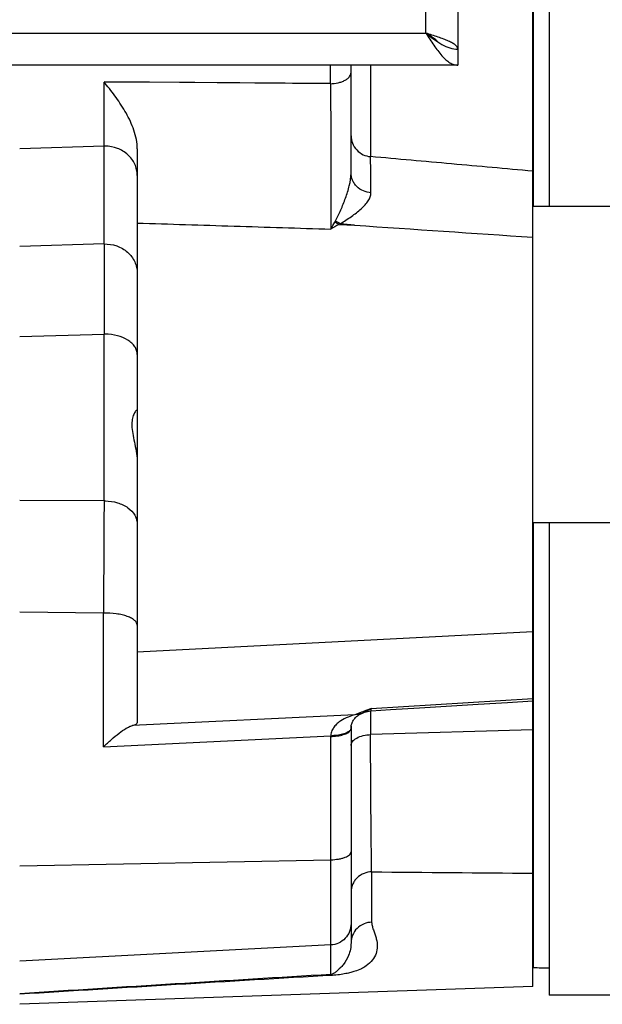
# Model space of a CAD drawing. Extents: x -1622 to 1181, y 8 to 1633.
# Tile 17 of 82: x -565 to -510, y 103 to 195. Entities that reach past the tile are written whole.
import ezdxf

# ---------------------------------------------------------------- set-up
doc = ezdxf.new("R2010")
doc.units = 0
doc.header["$LTSCALE"] = 65.395
doc.layers.get('0').update_dxf_attribs({"linetype": 'CONTINUOUS'})

msp = doc.modelspace()

# ---------------------------------------------------------------- linework, layer by layer
at = {"color": 7, "linetype": 'CONTINUOUS'}
for p, q in [((-515.465, 368.226), (-515.465, 177.826)), ((-516.965, 267.253), (-516.965, 177.826)), ((-516.995, 177.826), (-496.965, 177.826)), ((-516.995, 148.226), (-496.965, 148.226)), ((-516.965, 148.226), (-516.965, 106.604)), ((-515.465, 148.226), (-515.465, 104.026)), ((-498.465, 104.026), (-515.465, 104.026))]:
    msp.add_line(p, q, dxfattribs=at)
at = {"color": 6, "linetype": 'CONTINUOUS'}
for p, q in [((-523.995, 355.026), (-523.995, 191.026)), ((-516.995, 104.842), (-516.995, 267.253)), ((-523.995, 191.026), (-658.995, 191.026)), ((-533.995, 180.922), (-533.995, 191.026)), ((-553.995, 183.195), (-553.995, 129.495)), ((-532.979, 130.382), (-532.735, 130.481)), ((-533.995, 129.001), (-533.991, 129.081)), ((-533.995, 129.003), (-533.995, 108.921)), ((-516.995, 104.842), (-564.995, 103.166))]:
    msp.add_line(p, q, dxfattribs=at)
at = {"color": 9, "linetype": 'CONTINUOUS'}
for p, q in [((-526.995, 194.026), (-526.995, 352.026)), ((-655.995, 194.026), (-526.995, 194.026)), ((-535.925, 189.29), (-535.925, 191.026)), ((-532.17, 191.026), (-532.17, 182.467)), ((-535.925, 189.292), (-557.1, 189.449)), ((-557.1, 174.294), (-557.1, 189.447)), ((-557.1, 183.444), (-564.995, 183.192)), ((-557.1, 174.294), (-564.995, 174.069)), ((-564.995, 165.635), (-557.1, 165.852)), ((-557.1, 150.25), (-557.1, 165.852)), ((-557.1, 150.25), (-564.995, 150.282)), ((-557.152, 139.763), (-564.995, 139.835)), ((-557.152, 127.266), (-557.152, 139.763)), ((-516.995, 138.019), (-553.995, 136.094)), ((-532.1, 130.845), (-516.995, 131.776)), ((-533.63, 130.252), (-554.454, 129.247)), ((-532.979, 130.382), (-532.98, 130.382)), ((-532.865, 130.434), (-532.979, 130.382)), ((-532.735, 130.481), (-532.735, 130.481)), ((-532.219, 130.76), (-532.23, 130.752)), ((-532.219, 130.76), (-532.23, 130.752)), ((-532.17, 130.619), (-532.17, 128.396)), ((-557.152, 127.266), (-535.89, 128.292)), ((-535.891, 105.955), (-535.891, 128.222)), ((-516.995, 128.837), (-532.17, 128.396)), ((-564.995, 116.118), (-535.891, 116.69)), ((-532.065, 115.557), (-532.065, 110.849)), ((-535.891, 108.719), (-564.995, 107.195))]:
    msp.add_line(p, q, dxfattribs=at)
at = {"color": 2, "linetype": 'CONTINUOUS'}
for p, q in [((-535.119, 176.118), (-533.667, 176.053)), ((-533.684, 176.054), (-534.999, 176.193)), ((-533.668, 176.052), (-533.684, 176.054)), ((-533.668, 176.052), (-533.684, 176.054)), ((-533.995, 129.003), (-533.995, 129.001))]:
    msp.add_line(p, q, dxfattribs=at)
at = {"color": 9, "linetype": 'CONTINUOUS'}
msp.add_lwpolyline([(-535.925, 189.29), (-539.464, 189.315), (-542.998, 189.341), (-546.529, 189.367), (-550.056, 189.393), (-553.58, 189.42), (-557.1, 189.447)], dxfattribs=at)
at = {"color": 6, "linetype": 'CONTINUOUS'}
for points in [[(-532.118, 130.619), (-530.317, 130.73), (-527.575, 130.9)], [(-527.575, 130.9), (-522.092, 131.238), (-519.35, 131.407), (-516.995, 131.551)], [(-533.991, 129.081), (-533.983, 129.165), (-533.971, 129.249), (-533.953, 129.331), (-533.93, 129.414), (-533.902, 129.495), (-533.869, 129.576), (-533.828, 129.658), (-533.78, 129.739), (-533.723, 129.823), (-533.654, 129.91), (-533.574, 129.995), (-533.485, 130.077), (-533.397, 130.147), (-533.325, 130.198), (-533.262, 130.239), (-533.203, 130.274), (-533.151, 130.302), (-533.104, 130.326), (-533.064, 130.346), (-533.029, 130.361), (-533, 130.374), (-532.98, 130.382)], [(-532.735, 130.481), (-532.593, 130.531), (-532.453, 130.57), (-532.311, 130.598), (-532.167, 130.615), (-532.118, 130.619)]]:
    msp.add_lwpolyline(points, dxfattribs=at)
for centre, radius, start, end in [((-595.582, 158.141), 49.608, 38.93701, 39.12902), ((1950.494, 170.073), 2507.597, 179.903556, 180.096444)]:
    msp.add_arc(centre, radius, start, end, dxfattribs=at)
at = {"color": 9, "linetype": 'CONTINUOUS'}
for centre, radius, start, end in [((-556.995, 180.162), 3.284, 90.00001, 91.82711), ((-556.995, 161.108), 4.745, 89.99988, 91.26415), ((2016.503, 132.169), 2573.666, 179.597469, 179.830951), ((-556.995, 146.107), 4.145, 90.00028, 91.44775), ((-489.422, 17.205), 121.39, 110.58383, 110.92566), ((-534.245, 133.731), 3.596, 304.29954, 306.62467), ((-518.187, 92.27), 41.002, 111.21389, 112.12681), ((-511.45, 74.957), 59.58, 110.97525, 111.22877), ((-532.327, 128.971), 1.668, 176.97065, 178.88367), ((-532.419, 128.975), 1.576, 176.38671, 176.9532), ((-532.434, 128.976), 1.561, 175.80831, 176.38627), ((-532.405, 128.974), 1.59, 173.33891, 175.79984), ((-532.392, 128.973), 1.603, 172.87478, 173.34696), ((-534.552, 128.219), 1.339, 174.81195, 176.90662), ((-467.201, 6954.833), 6839.584, 269.4566181, 269.5828636), ((-128.463, -6719.215), 6837.32, 93.4162132, 93.6605723), ((-118.335, -7055.251), 7173.277, 93.3356749, 93.5699635)]:
    msp.add_arc(centre, radius, start, end, dxfattribs=at)
at = {"color": 2, "linetype": 'CONTINUOUS'}
for centre, radius, start, end in [((-552.379, 185.755), 19.319, 328.59176, 330.86116), ((-507.18, 125.235), 58.049, 118.76993, 119.64236), ((-540.288, 179.014), 5.477, 330.86434, 332.18413), ((-534.018, 178.32), 2.345, 232.53919, 234.72963), ((-534.241, 177.934), 1.898, 244.14106, 246.48946), ((-532.307, 128.97), 1.688, 178.85617, 179.99758), ((-532.061, 128.22), 3.83, 178.92545, 179.97285), ((-535.994, 133.505), 5.284, 271.1234, 272.61506), ((-535.906, 133.531), 5.239, 270.17601, 271.68819)]:
    msp.add_arc(centre, radius, start, end, dxfattribs=at)
at = {"color": 7, "linetype": 'CONTINUOUS'}
msp.add_arc((-512.068, 288.446), 181.908, 268.45726, 268.92976, dxfattribs=at)
at = {"color": 6, "linetype": 'CONTINUOUS'}
msp.add_ellipse((-556.995, 129.328), major_axis=(3, 0.17), ratio=0.138903, start_param=-0.567989, end_param=-0.007869, dxfattribs=at)
at = {"color": 2, "linetype": 'CONTINUOUS'}
for points, knots in [([(-525.808, 193.154), (-525.966, 193.318), (-526.358, 193.621), (-526.772, 193.884), (-526.995, 194.026)], [0, 0, 0, 0, 0.463046, 1, 1, 1, 1]), ([(-526.995, 194.026), (-526.748, 193.832), (-526.266, 193.453), (-525.529, 192.958), (-524.776, 192.612), (-524.248, 192.526), (-523.995, 192.526)], [0, 0, 0, 0, 0.276594, 0.538422, 0.777822, 1, 1, 1, 1]), ([(-535.119, 176.118), (-535.152, 176.133), (-535.287, 176.199), (-535.414, 176.28), (-535.505, 176.348)], [0, 0, 0, 0, 0.242437, 1, 1, 1, 1]), ([(-535.069, 176.226), (-535.095, 176.238), (-535.199, 176.292), (-535.299, 176.354), (-535.372, 176.406)], [0, 0, 0, 0, 0.239076, 1, 1, 1, 1]), ([(-533.995, 129.001), (-533.995, 128.976), (-534.001, 128.942), (-534.012, 128.91), (-534.015, 128.902)], [0, 0, 0, 0, 0.73925, 1, 1, 1, 1]), ([(-535.753, 128.226), (-535.543, 128.236), (-535.15, 128.277), (-534.69, 128.39), (-534.386, 128.519), (-534.176, 128.644), (-534.049, 128.772), (-534.014, 128.867)], [0, 0, 0, 0, 0.328347, 0.616005, 0.737511, 0.841796, 1, 1, 1, 1]), ([(-534.039, 128.851), (-534.089, 128.764), (-534.288, 128.6), (-534.683, 128.439), (-535.191, 128.33), (-535.561, 128.299), (-535.752, 128.294)], [0, 0, 0, 0, 0.163583, 0.399081, 0.690804, 1, 1, 1, 1])]:
    msp.add_open_spline(points, degree=3, knots=knots, dxfattribs=at)
at = {"color": 6, "linetype": 'CONTINUOUS'}
for points, knots in [([(-523.995, 192.526), (-523.995, 192.591), (-524.049, 192.741), (-524.239, 192.926), (-524.521, 193.109), (-524.894, 193.291), (-525.346, 193.474), (-526.053, 193.727), (-526.612, 193.904), (-526.995, 194.026)], [0, 0, 0, 0, 0.05681, 0.130246, 0.227172, 0.348097, 0.490512, 0.650232, 1, 1, 1, 1]), ([(-526.995, 194.026), (-526.75, 193.64), (-526.285, 192.91), (-525.665, 192.066), (-525.144, 191.537), (-524.769, 191.251), (-524.387, 191.069), (-524.122, 191.026), (-523.995, 191.026)], [0, 0, 0, 0, 0.312601, 0.592695, 0.71328, 0.819587, 0.913511, 1, 1, 1, 1]), ([(-553.995, 183.195), (-553.995, 183.786), (-554.246, 184.966), (-555.004, 186.555), (-555.951, 187.994), (-556.646, 188.886), (-556.995, 189.318)], [0, 0, 0, 0, 0.256027, 0.510805, 0.75958, 1, 1, 1, 1]), ([(-554.048, 158.756), (-554.072, 158.737), (-554.125, 158.683), (-554.246, 158.521), (-554.395, 158.21), (-554.507, 157.71), (-554.504, 157.073), (-554.388, 156.343), (-554.214, 155.546), (-554.05, 154.703), (-553.995, 154.121), (-553.995, 153.829)], [0, 0, 0, 0, 0.018214, 0.044681, 0.119076, 0.219548, 0.345173, 0.492917, 0.656045, 0.827384, 1, 1, 1, 1]), ([(-554.007, 158.776), (-554.009, 158.776), (-554.025, 158.773), (-554.037, 158.764), (-554.048, 158.756)], [0, 0, 0, 0, 0.170838, 1, 1, 1, 1]), ([(-557.152, 127.266), (-556.915, 127.498), (-556.445, 127.934), (-555.74, 128.513), (-555.169, 128.912), (-554.744, 129.142), (-554.547, 129.221), (-554.454, 129.247)], [0, 0, 0, 0, 0.295489, 0.570212, 0.811608, 0.914026, 1, 1, 1, 1])]:
    msp.add_open_spline(points, degree=3, knots=knots, dxfattribs=at)
at = {"color": 9, "linetype": 'CONTINUOUS'}
for points, knots in [([(-535.925, 189.29), (-535.685, 189.294), (-535.323, 189.334), (-534.868, 189.465), (-534.563, 189.597), (-534.313, 189.761), (-534.129, 189.944), (-534.02, 190.141), (-533.995, 190.278), (-533.995, 190.342)], [0, 0, 0, 0, 0.303124, 0.454073, 0.595162, 0.720624, 0.828529, 0.919869, 1, 1, 1, 1]), ([(-535.925, 189.29), (-535.896, 186.82), (-535.872, 183.179), (-535.87, 178.644), (-535.88, 176.58), (-535.891, 175.687)], [0, 0, 0, 0, 0.544797, 0.803009, 1, 1, 1, 1]), ([(-533.995, 184.415), (-533.995, 184.182), (-533.905, 183.694), (-533.502, 183.056), (-532.888, 182.614), (-532.405, 182.487), (-532.17, 182.467)], [0, 0, 0, 0, 0.239556, 0.497501, 0.757052, 1, 1, 1, 1]), ([(-553.995, 180.705), (-553.995, 180.884), (-554.034, 181.245), (-554.207, 181.764), (-554.488, 182.241), (-554.992, 182.801), (-555.83, 183.308), (-556.606, 183.446), (-556.995, 183.446)], [0, 0, 0, 0, 0.11967, 0.240216, 0.362375, 0.486607, 0.740345, 1, 1, 1, 1]), ([(-516.995, 181.107), (-519.524, 181.334), (-524.583, 181.784), (-529.64, 182.24), (-532.17, 182.467)], [0, 0, 0, 0, 0.5, 1, 1, 1, 1]), ([(-532.129, 179.094), (-532.132, 179.441), (-532.144, 180.565), (-532.157, 181.689), (-532.17, 182.467)], [0, 0, 0, 0, 0.30815, 1, 1, 1, 1]), ([(-535.445, 176.459), (-535.269, 176.791), (-534.937, 177.49), (-534.494, 178.583), (-534.131, 179.726), (-533.995, 180.525), (-533.995, 180.922)], [0, 0, 0, 0, 0.238731, 0.490843, 0.748168, 1, 1, 1, 1]), ([(-532.129, 179.094), (-532.367, 179.109), (-532.855, 179.22), (-533.383, 179.564), (-533.702, 179.946), (-533.926, 180.356), (-533.995, 180.701), (-533.995, 180.922)], [0, 0, 0, 0, 0.250366, 0.513306, 0.643245, 0.768867, 1, 1, 1, 1]), ([(-534.999, 176.193), (-534.645, 176.411), (-533.977, 176.845), (-533.2, 177.431), (-532.686, 177.928), (-532.388, 178.301), (-532.182, 178.687), (-532.127, 178.963), (-532.129, 179.094)], [0, 0, 0, 0, 0.295482, 0.567524, 0.691198, 0.804263, 0.906362, 1, 1, 1, 1]), ([(-553.995, 176.253), (-550.978, 176.159), (-544.943, 175.972), (-538.908, 175.781), (-535.891, 175.687)], [0, 0, 0, 0, 0.500001, 1, 1, 1, 1]), ([(-557.1, 174.294), (-556.702, 174.307), (-555.904, 174.188), (-555.035, 173.687), (-554.509, 173.122), (-554.217, 172.637), (-554.036, 172.108), (-553.995, 171.738), (-553.995, 171.555)], [0, 0, 0, 0, 0.259597, 0.513487, 0.63778, 0.759939, 0.880427, 1, 1, 1, 1]), ([(-553.995, 163.958), (-553.995, 164.082), (-554.037, 164.34), (-554.215, 164.703), (-554.5, 165.032), (-555.024, 165.428), (-555.869, 165.765), (-556.609, 165.853), (-556.995, 165.853)], [0, 0, 0, 0, 0.096417, 0.198021, 0.308585, 0.429862, 0.701971, 1, 1, 1, 1]), ([(-556.995, 150.252), (-556.609, 150.252), (-555.857, 150.147), (-554.873, 149.693), (-554.277, 149.08), (-554.036, 148.513), (-553.995, 148.222), (-553.995, 148.08)], [0, 0, 0, 0, 0.285029, 0.550709, 0.786346, 0.894907, 1, 1, 1, 1]), ([(-553.995, 138.64), (-553.995, 138.719), (-554.048, 138.892), (-554.249, 139.111), (-554.551, 139.305), (-554.949, 139.472), (-555.427, 139.607), (-556.167, 139.74), (-556.753, 139.77), (-557.152, 139.763)], [0, 0, 0, 0, 0.065938, 0.145565, 0.245578, 0.366988, 0.507642, 0.663572, 1, 1, 1, 1]), ([(-532.118, 130.619), (-532.117, 130.62), (-532.115, 130.626), (-532.113, 130.635), (-532.111, 130.654), (-532.108, 130.691), (-532.104, 130.756), (-532.101, 130.812), (-532.1, 130.845)], [0, 0, 0, 0, 0.018698, 0.066602, 0.145056, 0.254283, 0.565322, 1, 1, 1, 1]), ([(-533.63, 130.252), (-533.847, 130.193), (-534.309, 130.039), (-534.865, 129.757), (-535.29, 129.434), (-535.576, 129.134), (-535.798, 128.769), (-535.873, 128.486), (-535.886, 128.34)], [0, 0, 0, 0, 0.215368, 0.465218, 0.594073, 0.725188, 0.859731, 1, 1, 1, 1]), ([(-532.23, 130.752), (-532.272, 130.724), (-532.433, 130.621), (-532.604, 130.533), (-532.735, 130.481)], [0, 0, 0, 0, 0.265281, 1, 1, 1, 1]), ([(-533.995, 127.386), (-533.995, 127.446), (-533.971, 127.575), (-533.867, 127.76), (-533.693, 127.932), (-533.363, 128.148), (-532.844, 128.327), (-532.399, 128.385), (-532.17, 128.396)], [0, 0, 0, 0, 0.080027, 0.171082, 0.278571, 0.40356, 0.694435, 1, 1, 1, 1]), ([(-532.065, 115.557), (-532.095, 117.268), (-532.135, 121.547), (-532.159, 125.827), (-532.17, 128.396)], [0, 0, 0, 0, 0.399855, 1, 1, 1, 1]), ([(-535.891, 116.69), (-535.645, 116.695), (-535.288, 116.725), (-534.84, 116.821), (-534.555, 116.912), (-534.32, 117.02), (-534.142, 117.144), (-534.025, 117.282), (-533.995, 117.389), (-533.995, 117.438)], [0, 0, 0, 0, 0.340022, 0.494986, 0.633914, 0.753629, 0.852685, 0.9326, 1, 1, 1, 1]), ([(-532.065, 115.557), (-532.309, 115.549), (-532.812, 115.445), (-533.359, 115.097), (-533.69, 114.703), (-533.923, 114.278), (-533.995, 113.92), (-533.995, 113.691)], [0, 0, 0, 0, 0.247881, 0.510427, 0.640909, 0.767347, 1, 1, 1, 1]), ([(-533.995, 110.714), (-533.995, 110.463), (-534.092, 109.955), (-534.509, 109.305), (-535.137, 108.855), (-535.639, 108.732), (-535.891, 108.719)], [0, 0, 0, 0, 0.249893, 0.499848, 0.749891, 1, 1, 1, 1]), ([(-532.065, 110.849), (-532.065, 110.709), (-532.01, 110.433), (-531.875, 110.043), (-531.738, 109.664), (-531.593, 109.185), (-531.503, 108.596), (-531.614, 107.899), (-531.98, 107.253), (-532.493, 106.798), (-533.061, 106.464), (-533.544, 106.272), (-534.03, 106.132), (-534.723, 105.972), (-535.297, 105.897), (-535.716, 105.873)], [0, 0, 0, 0, 0.053497, 0.106845, 0.158746, 0.208205, 0.299438, 0.38503, 0.474196, 0.579462, 0.64446, 0.726793, 0.778474, 0.838737, 1, 1, 1, 1]), ([(-532.065, 110.849), (-532.309, 110.84), (-532.815, 110.733), (-533.468, 110.303), (-533.899, 109.66), (-533.995, 109.163), (-533.995, 108.927)], [0, 0, 0, 0, 0.24495, 0.506356, 0.763785, 1, 1, 1, 1]), ([(-533.995, 108.921), (-533.996, 108.721), (-534.033, 108.313), (-534.249, 107.6), (-534.601, 107.014), (-534.982, 106.571), (-535.242, 106.319), (-535.467, 106.141), (-535.677, 106.008), (-535.811, 105.963), (-535.891, 105.955)], [0, 0, 0, 0, 0.161663, 0.32815, 0.597399, 0.704705, 0.799954, 0.888671, 0.935829, 1, 1, 1, 1]), ([(-535.716, 105.873), (-535.731, 105.883), (-535.784, 105.92), (-535.845, 105.946), (-535.891, 105.955)], [0, 0, 0, 0, 0.277828, 1, 1, 1, 1])]:
    msp.add_open_spline(points, degree=3, knots=knots, dxfattribs=at)
at = {"color": 6, "linetype": 'CONTINUOUS'}
msp.add_open_spline([(-533.667, 176.053), (-528.11, 175.675), (-522.553, 175.299), (-516.995, 174.924)], degree=3, dxfattribs=at)
at = {"color": 9, "linetype": 'CONTINUOUS'}
msp.add_open_spline([(-532.98, 130.382), (-533.185, 130.299), (-533.409, 130.254), (-533.63, 130.252)], degree=3, dxfattribs=at)
at = {"color": 2, "linetype": 'CONTINUOUS'}
for points in [[(-534.014, 128.867), (-534.002, 128.899), (-533.995, 128.935), (-533.995, 128.97)], [(-534.015, 128.902), (-534.021, 128.885), (-534.03, 128.868), (-534.039, 128.851)]]:
    msp.add_open_spline(points, degree=3, dxfattribs=at)

doc.saveas('drawing.dxf')
